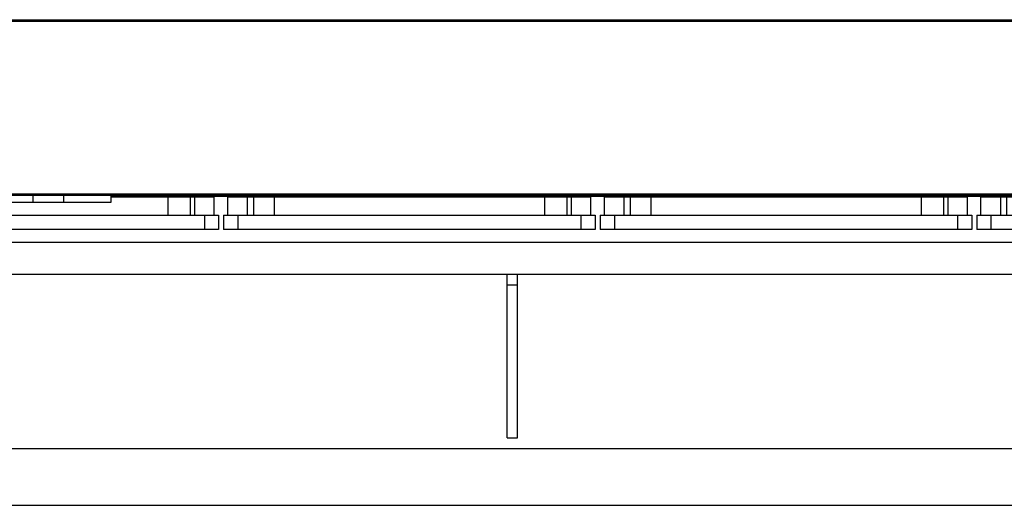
# Model space of a CAD drawing. Header units: millimetres. Extents: x 0 to 1189, y 0 to 841.
# Tile 109 of 169: x 918 to 973, y 271 to 298. Entities that reach past the tile are written whole.
import ezdxf

# ---------------------------------------------------------------- set-up
doc = ezdxf.new("R2010")
doc.units = ezdxf.units.MM
doc.header["$LTSCALE"] = 65.395
for name, color, linetype in [('1997_000000_TLKGS_MARKETING_ABL1556', 7, 'CONTINUOUS'), ('1997_030000_TLKGS_V_ABL1561', 7, 'CONTINUOUS'), ('1997_100000_TLKGS_V_ABL1562', 7, 'CONTINUOUS'), ('1997_111000_12_SIMPLE1_D_ABL1563', 7, 'CONTINUOUS'), ('1997_111000_12_SIMPLE1_T1_D_PBL1564', 7, 'CONTINUOUS'), ('1997_111200_08_SIMPLE1_A_ABL1570', 7, 'CONTINUOUS'), ('1997_111200_08_SIMPLE1_T7_A_PBL1644', 7, 'CONTINUOUS'), ('1997_111200_08_SIMPLE1_T7_A_PBL1645', 7, 'CONTINUOUS'), ('1997_111200_08_SIMPLE1_T7_A_PBL1646', 7, 'CONTINUOUS'), ('1997_111200_08_SIMPLE1_T7_A_PBL1647', 7, 'CONTINUOUS'), ('1997_171000_05_SIMPLE1_A_ABL1592', 7, 'CONTINUOUS'), ('1997_171000_05_SIMPLE1_T1_A_PBL1595', 7, 'CONTINUOUS'), ('9M32C_GENSET_KPL_GRUNDRAHMEN_ABL1521', 7, 'CONTINUOUS'), ('9M32C_GENSET_KPL_GRUNDRAHMEN_T1_PBL1522', 7, 'CONTINUOUS'), ('oben_24_VBL1520', 7, 'CONTINUOUS')]:
    doc.layers.add(name, color=color, linetype=linetype)

# ---------------------------------------------------------------- blocks, each defined once
blk = doc.blocks.new('9M32C_GENSET_KPL_GRUNDRAHMEN_T1_PBL1522', base_point=(836.943, 316.873))
at = {"layer": '9M32C_GENSET_KPL_GRUNDRAHMEN_T1_PBL1522', "color": 7, "linetype": 'Continuous'}
for p, q in [((813.987, 284.073), (1002.183, 284.073)), ((945.323, 274.873), (945.323, 284.073)), ((945.923, 274.873), (945.923, 284.073)), ((945.323, 283.473), (945.923, 283.473)), ((945.323, 274.873), (945.923, 274.873)), ((752.983, 274.273), (1027.923, 274.273)), ((750.063, 271.073), (1031.123, 271.073))]:
    blk.add_line(p, q, dxfattribs=at)
blk = doc.blocks.new('9M32C_GENSET_KPL_GRUNDRAHMEN_ABL1521', base_point=(836.943, 316.873))
at = {"layer": '9M32C_GENSET_KPL_GRUNDRAHMEN_T1_PBL1522'}
blk.add_blockref('9M32C_GENSET_KPL_GRUNDRAHMEN_T1_PBL1522', (836.943, 316.873), dxfattribs=at)
blk = doc.blocks.new('1997_111000_12_SIMPLE1_T1_D_PBL1564', base_point=(912.003, 315.678))
at = {"layer": '1997_111000_12_SIMPLE1_T1_D_PBL1564', "color": 7, "linetype": 'Continuous'}
for p, q in [((923.021, 288.473), (1014.822, 288.473)), ((813.987, 285.873), (999.05, 285.873))]:
    blk.add_line(p, q, dxfattribs=at)
for centre, start, end in [((926.603, 288.873), 214.9011, 219.0177), ((926.603, 288.873), 320.9823, 325.0989), ((935.003, 288.873), 214.9011, 219.0177), ((935.003, 288.873), 320.9823, 325.0989), ((943.403, 288.873), 214.9011, 219.0177), ((943.403, 288.873), 320.9823, 325.0989), ((947.803, 288.873), 214.9011, 219.0177), ((947.803, 288.873), 320.9823, 325.0989), ((956.203, 288.873), 214.9011, 219.0177), ((956.203, 288.873), 320.9823, 325.0989), ((964.603, 288.873), 214.9011, 219.0177), ((964.603, 288.873), 320.9823, 325.0989), ((969.003, 288.873), 214.9011, 219.0177), ((969.003, 288.873), 320.9823, 325.0989)]:
    blk.add_arc(centre, 0.7, start, end, dxfattribs=at)
blk = doc.blocks.new('1997_111000_12_SIMPLE1_D_ABL1563', base_point=(913.779, 318.689))
at = {"layer": '1997_111000_12_SIMPLE1_T1_D_PBL1564'}
blk.add_blockref('1997_111000_12_SIMPLE1_T1_D_PBL1564', (912.003, 315.678), dxfattribs=at)
blk = doc.blocks.new('1997_111200_08_SIMPLE1_T7_A_PBL1644', base_point=(982.22, 287.513))
at = {"layer": '1997_111200_08_SIMPLE1_T7_A_PBL1644', "color": 7, "linetype": 'Continuous'}
for p, q in [((972, 288.433), (992.44, 288.433)), ((972, 287.393), (972, 288.433)), ((992.44, 287.393), (992.44, 288.433)), ((971.76, 287.393), (992.68, 287.393)), ((971.76, 287.393), (971.76, 286.593)), ((992.68, 287.393), (992.68, 286.593)), ((992.68, 286.593), (971.76, 286.593))]:
    blk.add_line(p, q, dxfattribs=at)
at = {"layer": '1997_111200_08_SIMPLE1_T7_A_PBL1644', "color": 9, "linetype": 'Continuous'}
for p, q in [((973.1, 288.433), (973.1, 287.393)), ((973.445, 288.433), (973.445, 287.393)), ((974.62, 288.433), (974.62, 287.393)), ((989.82, 288.433), (989.82, 287.393)), ((991.087, 288.433), (991.087, 287.393)), ((991.324, 288.433), (991.324, 287.393)), ((972.56, 287.393), (972.56, 286.593)), ((991.88, 287.393), (991.88, 286.593))]:
    blk.add_line(p, q, dxfattribs=at)
blk = doc.blocks.new('1997_111200_08_SIMPLE1_T7_A_PBL1645', base_point=(961.024, 287.513))
at = {"layer": '1997_111200_08_SIMPLE1_T7_A_PBL1645', "color": 7, "linetype": 'Continuous'}
for p, q in [((950.804, 288.433), (971.244, 288.433)), ((950.804, 287.393), (950.804, 288.433)), ((971.244, 287.393), (971.244, 288.433)), ((950.564, 287.393), (971.484, 287.393)), ((950.564, 287.393), (950.564, 286.593)), ((971.484, 287.393), (971.484, 286.593)), ((971.484, 286.593), (950.564, 286.593))]:
    blk.add_line(p, q, dxfattribs=at)
at = {"layer": '1997_111200_08_SIMPLE1_T7_A_PBL1645', "color": 9, "linetype": 'Continuous'}
for p, q in [((951.904, 288.433), (951.904, 287.393)), ((952.248, 288.433), (952.248, 287.393)), ((953.424, 288.433), (953.424, 287.393)), ((968.624, 288.433), (968.624, 287.393)), ((969.891, 288.433), (969.891, 287.393)), ((970.127, 288.433), (970.127, 287.393)), ((951.364, 287.393), (951.364, 286.593)), ((970.684, 287.393), (970.684, 286.593))]:
    blk.add_line(p, q, dxfattribs=at)
blk = doc.blocks.new('1997_111200_08_SIMPLE1_T7_A_PBL1646', base_point=(939.827, 287.513))
at = {"layer": '1997_111200_08_SIMPLE1_T7_A_PBL1646', "color": 7, "linetype": 'Continuous'}
for p, q in [((929.607, 288.433), (950.047, 288.433)), ((929.607, 287.393), (929.607, 288.433)), ((950.047, 287.393), (950.047, 288.433)), ((929.367, 287.393), (950.287, 287.393)), ((929.367, 287.393), (929.367, 286.593)), ((950.287, 287.393), (950.287, 286.593)), ((950.287, 286.593), (929.367, 286.593))]:
    blk.add_line(p, q, dxfattribs=at)
at = {"layer": '1997_111200_08_SIMPLE1_T7_A_PBL1646', "color": 9, "linetype": 'Continuous'}
for p, q in [((930.707, 288.433), (930.707, 287.393)), ((931.051, 288.433), (931.051, 287.393)), ((932.227, 288.433), (932.227, 287.393)), ((947.427, 288.433), (947.427, 287.393)), ((948.694, 288.433), (948.694, 287.393)), ((948.931, 288.433), (948.931, 287.393)), ((930.167, 287.393), (930.167, 286.593)), ((949.487, 287.393), (949.487, 286.593))]:
    blk.add_line(p, q, dxfattribs=at)
blk = doc.blocks.new('1997_111200_08_SIMPLE1_T7_A_PBL1647', base_point=(918.63, 287.513))
at = {"layer": '1997_111200_08_SIMPLE1_T7_A_PBL1647', "color": 7, "linetype": 'Continuous'}
for p, q in [((923.021, 288.433), (928.85, 288.433)), ((928.85, 287.393), (928.85, 288.433)), ((908.41, 287.393), (908.41, 288.113)), ((908.17, 287.393), (929.09, 287.393)), ((908.17, 287.393), (908.17, 286.593)), ((929.09, 287.393), (929.09, 286.593)), ((929.09, 286.593), (908.17, 286.593))]:
    blk.add_line(p, q, dxfattribs=at)
at = {"layer": '1997_111200_08_SIMPLE1_T7_A_PBL1647', "color": 9, "linetype": 'Continuous'}
for p, q in [((926.23, 288.433), (926.23, 287.393)), ((927.497, 288.433), (927.497, 287.393)), ((927.734, 288.433), (927.734, 287.393)), ((909.51, 288.113), (909.51, 287.393)), ((909.854, 288.113), (909.854, 287.393)), ((911.03, 288.113), (911.03, 287.393)), ((908.97, 287.393), (908.97, 286.593)), ((928.29, 287.393), (928.29, 286.593))]:
    blk.add_line(p, q, dxfattribs=at)
blk = doc.blocks.new('1997_111200_08_SIMPLE1_A_ABL1570', base_point=(921.923, 307.623))
at = {"layer": '1997_111200_08_SIMPLE1_T7_A_PBL1644'}
blk.add_blockref('1997_111200_08_SIMPLE1_T7_A_PBL1644', (982.22, 287.513), dxfattribs=at)
at = {"layer": '1997_111200_08_SIMPLE1_T7_A_PBL1645'}
blk.add_blockref('1997_111200_08_SIMPLE1_T7_A_PBL1645', (961.024, 287.513), dxfattribs=at)
at = {"layer": '1997_111200_08_SIMPLE1_T7_A_PBL1646'}
blk.add_blockref('1997_111200_08_SIMPLE1_T7_A_PBL1646', (939.827, 287.513), dxfattribs=at)
at = {"layer": '1997_111200_08_SIMPLE1_T7_A_PBL1647'}
blk.add_blockref('1997_111200_08_SIMPLE1_T7_A_PBL1647', (918.63, 287.513), dxfattribs=at)
blk = doc.blocks.new('1997_171000_05_SIMPLE1_T1_A_PBL1595', base_point=(916.003, 298.959))
at = {"layer": '1997_171000_05_SIMPLE1_T1_A_PBL1595', "color": 9, "linetype": 'Continuous'}
for p, q in [((817.403, 298.394), (1014.603, 298.394)), ((817.403, 298.314), (1014.603, 298.314)), ((817.403, 288.593), (1014.603, 288.593))]:
    blk.add_line(p, q, dxfattribs=at)
at = {"layer": '1997_171000_05_SIMPLE1_T1_A_PBL1595', "color": 7, "linetype": 'Continuous'}
for p, q in [((817.403, 288.513), (1014.481, 288.513)), ((918.629, 288.513), (918.629, 288.113)), ((920.358, 288.513), (920.358, 288.113)), ((923.021, 288.513), (923.021, 288.113)), ((923.021, 288.113), (902.622, 288.113))]:
    blk.add_line(p, q, dxfattribs=at)
blk = doc.blocks.new('1997_171000_05_SIMPLE1_A_ABL1592', base_point=(915.309, 298.959))
at = {"layer": '1997_171000_05_SIMPLE1_T1_A_PBL1595'}
blk.add_blockref('1997_171000_05_SIMPLE1_T1_A_PBL1595', (916.003, 298.959), dxfattribs=at)
blk = doc.blocks.new('1997_100000_TLKGS_V_ABL1562', base_point=(921.363, 307.623))
at = {"layer": '1997_111000_12_SIMPLE1_D_ABL1563'}
blk.add_blockref('1997_111000_12_SIMPLE1_D_ABL1563', (913.779, 318.689), dxfattribs=at)
at = {"layer": '1997_111200_08_SIMPLE1_A_ABL1570'}
blk.add_blockref('1997_111200_08_SIMPLE1_A_ABL1570', (921.923, 307.623), dxfattribs=at)
at = {"layer": '1997_171000_05_SIMPLE1_A_ABL1592'}
blk.add_blockref('1997_171000_05_SIMPLE1_A_ABL1592', (915.309, 298.959), dxfattribs=at)
blk = doc.blocks.new('1997_030000_TLKGS_V_ABL1561', base_point=(936.463, 318.962))
at = {"layer": '1997_100000_TLKGS_V_ABL1562'}
blk.add_blockref('1997_100000_TLKGS_V_ABL1562', (921.363, 307.623), dxfattribs=at)
blk = doc.blocks.new('1997_000000_TLKGS_MARKETING_ABL1556', base_point=(949.123, 318.962))
at = {"layer": '1997_030000_TLKGS_V_ABL1561'}
blk.add_blockref('1997_030000_TLKGS_V_ABL1561', (936.463, 318.962), dxfattribs=at)
blk = doc.blocks.new('OBEN_24_VBL1520', base_point=(870.185, 318.48))
at = {"layer": '1997_000000_TLKGS_MARKETING_ABL1556'}
blk.add_blockref('1997_000000_TLKGS_MARKETING_ABL1556', (949.123, 318.962), dxfattribs=at)
at = {"layer": '9M32C_GENSET_KPL_GRUNDRAHMEN_ABL1521'}
blk.add_blockref('9M32C_GENSET_KPL_GRUNDRAHMEN_ABL1521', (836.943, 316.873), dxfattribs=at)

msp = doc.modelspace()

# ---------------------------------------------------------------- block references
at = {"layer": 'oben_24_VBL1520'}
msp.add_blockref('OBEN_24_VBL1520', (870.18458, 318.48032), dxfattribs=at)

doc.saveas('drawing.dxf')
